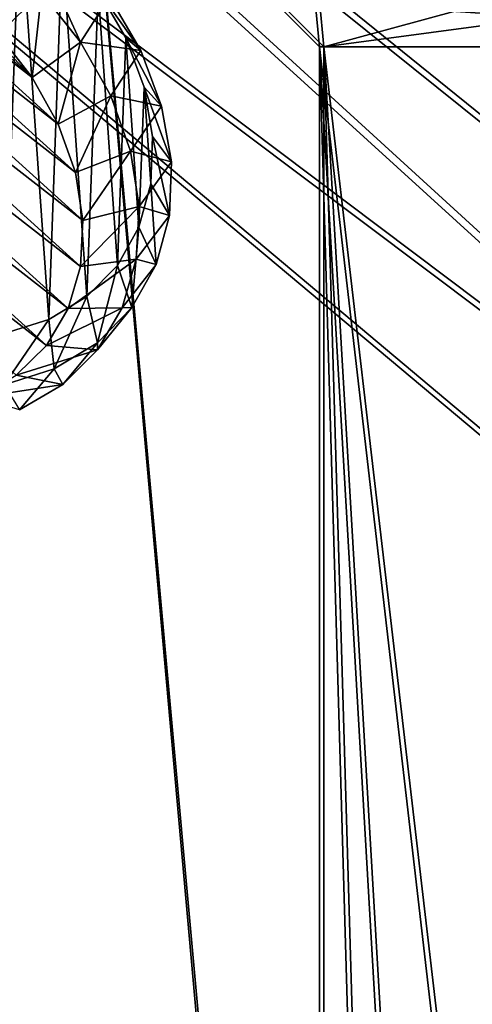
# Model space of a CAD drawing. Header units: metres. Extents: x -904 to 0, y -908 to 0.
# Tile 76 of 134: x -259 to -163, y -446 to -238. Entities that reach past the tile are written whole.
import ezdxf

# ---------------------------------------------------------------- set-up
doc = ezdxf.new("R2010")
doc.units = ezdxf.units.M

msp = doc.modelspace()

# ---------------------------------------------------------------- linework, layer by layer
at = {"layer": 'None012311'}
for points in [[(-297.830109, -60.486073, 123.897385), (-264.332214, -57.531643, 123.974747), (-63.008152, -302.295593, 117.565376)], [(-264.332214, -57.531643, 123.974747), (-243.170029, -56.729248, 123.995758), (-63.008152, -302.295593, 117.565376)], [(-63.008152, -302.295593, 117.565376), (-243.170029, -56.729248, 123.995758), (-222.050903, -58.298695, 123.954659)], [(-262.718689, -60.035652, 126.910202), (-296.668427, -62.81105, 126.837532), (-65.261642, -300.990356, 120.600586)], [(-65.261642, -300.990356, 120.600586), (-242.291733, -59.376686, 126.92746), (-262.718689, -60.035652, 126.910202)], [(-221.537735, -60.995937, 126.885056), (-242.291733, -59.376686, 126.92746), (-65.261642, -300.990356, 120.600586)], [(-222.050903, -58.298695, 123.954659), (-201.240021, -62.22023, 123.851974), (-63.008152, -302.295593, 117.565376)], [(-63.008152, -302.295593, 117.565376), (-331.364288, -63.040817, 123.830482), (-297.830109, -60.486073, 123.897385)], [(-201.261032, -64.869583, 126.783623), (-221.537735, -60.995937, 126.885056), (-65.261642, -300.990356, 120.600586)], [(-201.240021, -62.22023, 123.851974), (-180.998627, -68.444519, 123.68898), (-63.008152, -302.295593, 117.565376)], [(-398.51358, -66.948952, 123.728142), (-331.364288, -63.040817, 123.830482), (-63.008152, -302.295593, 117.565376)], [(-65.261642, -300.990356, 120.600586), (-296.668427, -62.81105, 126.837532), (-330.762848, -65.236298, 126.774025)], [(-399.362701, -68.982285, 126.675926), (-65.261642, -300.990356, 120.600586), (-330.762848, -65.236298, 126.774025)], [(-65.261642, -300.990356, 120.600586), (-181.641327, -70.920166, 126.625183), (-201.261032, -64.869583, 126.783623)], [(-465.701691, -69.252586, 123.667824), (-398.51358, -66.948952, 123.728142), (-69.298546, -367.238312, 115.864792)], [(-398.51358, -66.948952, 123.728142), (-66.409767, -334.739563, 116.715805), (-69.298546, -367.238312, 115.864792)], [(-66.409767, -334.739563, 116.715805), (-398.51358, -66.948952, 123.728142), (-63.008152, -302.295593, 117.565376)], [(-63.008152, -302.295593, 117.565376), (-180.998627, -68.444519, 123.68898), (-161.580826, -76.893288, 123.467743)], [(-71.333969, -367.13382, 118.868553), (-399.362701, -68.982285, 126.675926), (-465.757965, -71.129059, 126.619713)], [(-452.00235, -701.143799, 107.12117), (-465.701691, -69.252586, 123.667824), (-71.672775, -399.771973, 115.012871)], [(-465.701691, -69.252586, 123.667824), (-69.298546, -367.238312, 115.864792), (-71.672775, -399.771973, 115.012871)], [(-71.333969, -367.13382, 118.868553), (-68.556686, -334.277802, 119.72892), (-399.362701, -68.982285, 126.675926)], [(-68.556686, -334.277802, 119.72892), (-65.261642, -300.990356, 120.600586), (-399.362701, -68.982285, 126.675926)], [(-73.59713, -399.498657, 118.021057), (-465.757965, -71.129059, 126.619713), (-452.00235, -703.006531, 110.073418)], [(-73.59713, -399.498657, 118.021057), (-71.333969, -367.13382, 118.868553), (-465.757965, -71.129059, 126.619713)], [(-162.537094, -79.228813, 126.407616), (-181.641327, -70.920166, 126.625183), (-65.261642, -300.990356, 120.600586)], [(-75.414772, -432.511597, 117.156578), (-73.59713, -399.498657, 118.021057), (-452.00235, -703.006531, 110.073418)], [(-71.672775, -399.771973, 115.012871), (-73.531425, -432.316986, 114.160645), (-452.00235, -701.143799, 107.12117)], [(-73.531425, -432.316986, 114.160645), (-74.874588, -464.850952, 113.308716), (-452.00235, -701.143799, 107.12117)], [(-75.414772, -432.511597, 117.156578), (-452.00235, -703.006531, 110.073418), (-76.726997, -465.369781, 116.296158)]]:
    msp.add_3dface(points, dxfattribs=at)
at = {"layer": 'None012312'}
for points in [[(-720.775391, -194.321701, 2170), (-720.775391, -740.804871, 2170), (-244.002335, -194.321701, 2170)], [(-720.775391, -740.804871, 2170), (-194.320099, -740.804871, 2170), (-244.002335, -194.321701, 2170)], [(-244.002335, -195.267593, 2167.144043), (-195.265991, -740.003967, 2167.144043), (-720.775391, -740.003967, 2167.144043)], [(-720.775391, -740.003967, 2167.144043), (-720.775391, -195.267593, 2167.144043), (-244.002335, -195.267593, 2167.144043)], [(-244.002335, -194.321701, 2170), (-194.320099, -740.804871, 2170), (-194.320099, -244.003937, 2170)], [(-194.320099, -244.003937, 2170), (-195.274841, -234.311462, 2170), (-244.002335, -194.321701, 2170)], [(-196.202545, -234.495987, 2167.144043), (-195.265991, -244.003937, 2167.144043), (-244.002335, -195.267593, 2167.144043)], [(-195.265991, -244.003937, 2167.144043), (-195.265991, -740.003967, 2167.144043), (-244.002335, -195.267593, 2167.144043)], [(-195.274841, -234.311462, 2170), (-194.320099, -244.003937, 2170), (-58.674892, -207.140076, 2077.158691)], [(-58.674892, -207.140076, 2077.158691), (-194.320099, -244.003937, 2170), (-55.953697, -225.482727, 2077.158691)], [(-196.202545, -234.495987, 2167.144043), (-58.556271, -225.73912, 2075.415527), (-57.658901, -244.003937, 2075.415527)], [(-194.320099, -244.003937, 2170), (-55.043732, -244.003937, 2077.158691), (-55.953697, -225.482727, 2077.158691)], [(-195.265991, -244.003937, 2167.144043), (-196.202545, -234.495987, 2167.144043), (-57.658901, -244.003937, 2075.415527)], [(-195.265991, -740.003967, 2167.144043), (-195.265991, -244.003937, 2167.144043), (-180.38501, -756.770996, 2157.224365)], [(-195.265991, -244.003937, 2167.144043), (-164.589264, -772.242615, 2146.695068), (-180.38501, -756.770996, 2157.224365)], [(-164.589264, -772.242615, 2146.695068), (-195.265991, -244.003937, 2167.144043), (-130.859543, -799.576477, 2124.210693)], [(-195.265991, -244.003937, 2167.144043), (-57.658901, -244.003937, 2075.415527), (-130.859543, -799.576477, 2124.210693)], [(-55.043732, -244.003937, 2077.158691), (-194.320099, -244.003937, 2170), (-129.177826, -801.324829, 2126.576416)], [(-194.320099, -244.003937, 2170), (-163.311691, -773.56012, 2149.329834), (-129.177826, -801.324829, 2126.576416)], [(-194.320099, -740.804871, 2170), (-179.283905, -757.842163, 2159.976807), (-194.320099, -244.003937, 2170)], [(-179.283905, -757.842163, 2159.976807), (-163.311691, -773.56012, 2149.329834), (-194.320099, -244.003937, 2170)]]:
    msp.add_3dface(points, dxfattribs=at)
at = {"layer": 'None012319'}
for points in [[(-258.67688, -214.625443, 1956.828491), (-268.758789, -207.913574, 1957.831421), (-261.958801, -304.606812, 2018.891235)], [(-252.556274, -301.6474, 2011.780762), (-258.67688, -214.625443, 1956.828491), (-261.958801, -304.606812, 2018.891235)], [(-249.680344, -222.777466, 1957.382324), (-258.67688, -214.625443, 1956.828491), (-252.556274, -301.6474, 2011.780762)], [(-335.294586, -220.7379, 1958.202148), (-326.204437, -217.694885, 1951.206055), (-245.856293, -290.418732, 1956.097046)], [(-326.204437, -217.694885, 1951.206055), (-316.153748, -216.60054, 1944.991333), (-245.330795, -280.703033, 1949.302612)], [(-245.856293, -290.418732, 1956.097046), (-326.204437, -217.694885, 1951.206055), (-245.330795, -280.703033, 1949.302612)], [(-245.330795, -280.703033, 1949.302612), (-316.153748, -216.60054, 1944.991333), (-246.905762, -270.551208, 1943.361572)], [(-316.153748, -216.60054, 1944.991333), (-305.522919, -217.496262, 1939.793213), (-246.905762, -270.551208, 1943.361572)], [(-246.905762, -270.551208, 1943.361572), (-305.522919, -217.496262, 1939.793213), (-250.521576, -260.347473, 1938.498779)], [(-305.522919, -217.496262, 1939.793213), (-294.714355, -220.34819, 1935.808594), (-250.521576, -260.347473, 1938.498779)], [(-250.521576, -260.347473, 1938.498779), (-294.714355, -220.34819, 1935.808594), (-256.041382, -250.478073, 1934.898438)], [(-294.714355, -220.34819, 1935.808594), (-284.137115, -225.04834, 1933.18811), (-256.041382, -250.478073, 1934.898438)], [(-343.08017, -225.61441, 1965.714844), (-335.294586, -220.7379, 1958.202148), (-248.462357, -299.330566, 1963.487915)], [(-248.462357, -299.330566, 1963.487915), (-335.294586, -220.7379, 1958.202148), (-245.856293, -290.418732, 1956.097046)], [(-244.474518, -296.784119, 2004.115356), (-249.680344, -222.777466, 1957.382324), (-252.556274, -301.6474, 2011.780762)], [(-242.114288, -232.057205, 1959.47168), (-249.680344, -222.777466, 1957.382324), (-244.474518, -296.784119, 2004.115356)], [(-349.266479, -232.139832, 1973.459839), (-343.08017, -225.61441, 1965.714844), (-253.050369, -307.101227, 1971.195313)], [(-253.050369, -307.101227, 1971.195313), (-343.08017, -225.61441, 1965.714844), (-248.462357, -299.330566, 1963.487915)], [(-256.041382, -250.478073, 1934.898438), (-284.137115, -225.04834, 1933.18811), (-273.170868, -232.484726, 1932.188232)], [(-245.79512, -243.043152, 1936.222656), (-254.099823, -232.533066, 1933.712036), (-251.602432, -230.27507, 1937.716309)], [(-245.79512, -243.043152, 1936.222656), (-251.602432, -230.27507, 1937.716309), (-239.701752, -233.428299, 1948.50293)], [(-259.446655, -313.436584, 1978.92749), (-349.266479, -232.139832, 1973.459839), (-253.050369, -307.101227, 1971.195313)], [(-263.256256, -241.316498, 1932.696655), (-256.041382, -250.478073, 1934.898438), (-273.170868, -232.484726, 1932.188232)], [(-256.041382, -250.478073, 1934.898438), (-263.256256, -241.316498, 1932.696655), (-254.099823, -232.533066, 1933.712036)], [(-254.099823, -232.533066, 1933.712036), (-263.256256, -241.316498, 1932.696655), (-262.96701, -235.496185, 1932.622681)], [(-245.79512, -243.043152, 1936.222656), (-256.041382, -250.478073, 1934.898438), (-254.099823, -232.533066, 1933.712036)], [(-238.024109, -290.203888, 1996.189575), (-242.114288, -232.057205, 1959.47168), (-244.474518, -296.784119, 2004.115356)], [(-236.270294, -242.107452, 1963.016357), (-233.081741, -244.776871, 1952.494141), (-242.114288, -232.057205, 1959.47168)], [(-233.081741, -244.776871, 1952.494141), (-239.701752, -233.428299, 1948.50293), (-242.114288, -232.057205, 1959.47168)], [(-236.270294, -242.107452, 1963.016357), (-242.114288, -232.057205, 1959.47168), (-238.024109, -290.203888, 1996.189575)], [(-233.081741, -244.776871, 1952.494141), (-245.79512, -243.043152, 1936.222656), (-239.701752, -233.428299, 1948.50293)], [(-250.521576, -260.347473, 1938.498779), (-256.041382, -250.478073, 1934.898438), (-245.79512, -243.043152, 1936.222656)], [(-239.435562, -254.371017, 1940.341919), (-250.521576, -260.347473, 1938.498779), (-245.79512, -243.043152, 1936.222656)], [(-239.435562, -254.371017, 1940.341919), (-245.79512, -243.043152, 1936.222656), (-233.081741, -244.776871, 1952.494141)], [(-233.452927, -282.159607, 1988.308105), (-236.270294, -242.107452, 1963.016357), (-238.024109, -290.203888, 1996.189575)], [(-232.37294, -252.541931, 1967.880127), (-228.660568, -256.563507, 1957.977905), (-236.270294, -242.107452, 1963.016357)], [(-228.660568, -256.563507, 1957.977905), (-233.081741, -244.776871, 1952.494141), (-236.270294, -242.107452, 1963.016357)], [(-232.37294, -252.541931, 1967.880127), (-236.270294, -242.107452, 1963.016357), (-233.452927, -282.159607, 1988.308105)], [(-228.660568, -256.563507, 1957.977905), (-239.435562, -254.371017, 1940.341919), (-233.081741, -244.776871, 1952.494141)], [(-230.936646, -272.960358, 1980.773804), (-232.37294, -252.541931, 1967.880127), (-233.452927, -282.159607, 1988.308105)], [(-230.571991, -262.959686, 1973.876099), (-226.608337, -268.334686, 1964.743408), (-232.37294, -252.541931, 1967.880127)], [(-226.608337, -268.334686, 1964.743408), (-228.660568, -256.563507, 1957.977905), (-232.37294, -252.541931, 1967.880127)], [(-230.936646, -272.960358, 1980.773804), (-230.571991, -262.959686, 1973.876099), (-232.37294, -252.541931, 1967.880127)], [(-246.905762, -270.551208, 1943.361572), (-250.521576, -260.347473, 1938.498779), (-239.435562, -254.371017, 1940.341919)], [(-235.262222, -266.087311, 1945.913818), (-246.905762, -270.551208, 1943.361572), (-239.435562, -254.371017, 1940.341919)], [(-235.262222, -266.087311, 1945.913818), (-239.435562, -254.371017, 1940.341919), (-228.660568, -256.563507, 1957.977905)], [(-226.608337, -268.334686, 1964.743408), (-235.262222, -266.087311, 1945.913818), (-228.660568, -256.563507, 1957.977905)], [(-230.936646, -272.960358, 1980.773804), (-227.004028, -279.637451, 1972.530151), (-230.571991, -262.959686, 1973.876099)], [(-227.004028, -279.637451, 1972.530151), (-226.608337, -268.334686, 1964.743408), (-230.571991, -262.959686, 1973.876099)], [(-245.330795, -280.703033, 1949.302612), (-246.905762, -270.551208, 1943.361572), (-235.262222, -266.087311, 1945.913818)], [(-233.433258, -277.747864, 1952.726929), (-245.330795, -280.703033, 1949.302612), (-235.262222, -266.087311, 1945.913818)], [(-233.433258, -277.747864, 1952.726929), (-235.262222, -266.087311, 1945.913818), (-226.608337, -268.334686, 1964.743408)], [(-227.004028, -279.637451, 1972.530151), (-233.433258, -277.747864, 1952.726929), (-226.608337, -268.334686, 1964.743408)], [(-233.452927, -282.159607, 1988.308105), (-229.832397, -290.036926, 1981.038696), (-230.936646, -272.960358, 1980.773804)], [(-229.832397, -290.036926, 1981.038696), (-227.004028, -279.637451, 1972.530151), (-230.936646, -272.960358, 1980.773804)], [(-234.018021, -288.910767, 1960.523193), (-245.856293, -290.418732, 1956.097046), (-233.433258, -277.747864, 1952.726929)], [(-245.856293, -290.418732, 1956.097046), (-245.330795, -280.703033, 1949.302612), (-233.433258, -277.747864, 1952.726929)], [(-234.018021, -288.910767, 1960.523193), (-233.433258, -277.747864, 1952.726929), (-227.004028, -279.637451, 1972.530151)], [(-229.832397, -290.036926, 1981.038696), (-234.018021, -288.910767, 1960.523193), (-227.004028, -279.637451, 1972.530151)], [(-238.024109, -290.203888, 1996.189575), (-234.984634, -299.132935, 1989.941528), (-233.452927, -282.159607, 1988.308105)], [(-234.984634, -299.132935, 1989.941528), (-229.832397, -290.036926, 1981.038696), (-233.452927, -282.159607, 1988.308105)], [(-236.994339, -299.152832, 1969.006958), (-248.462357, -299.330566, 1963.487915), (-234.018021, -288.910767, 1960.523193)], [(-248.462357, -299.330566, 1963.487915), (-245.856293, -290.418732, 1956.097046), (-234.018021, -288.910767, 1960.523193)], [(-236.994339, -299.152832, 1969.006958), (-234.018021, -288.910767, 1960.523193), (-229.832397, -290.036926, 1981.038696)], [(-244.474518, -296.784119, 2004.115356), (-242.262482, -306.57547, 1998.896118), (-238.024109, -290.203888, 1996.189575)], [(-242.262482, -306.57547, 1998.896118), (-234.984634, -299.132935, 1989.941528), (-238.024109, -290.203888, 1996.189575)], [(-234.984634, -299.132935, 1989.941528), (-236.994339, -299.152832, 1969.006958), (-229.832397, -290.036926, 1981.038696)], [(-252.556274, -301.6474, 2011.780762), (-251.38591, -312.078156, 2007.557983), (-244.474518, -296.784119, 2004.115356)], [(-251.38591, -312.078156, 2007.557983), (-242.262482, -306.57547, 1998.896118), (-244.474518, -296.784119, 2004.115356)], [(-242.24939, -308.085876, 1977.856689), (-253.050369, -307.101227, 1971.195313), (-236.994339, -299.152832, 1969.006958)], [(-253.050369, -307.101227, 1971.195313), (-248.462357, -299.330566, 1963.487915), (-236.994339, -299.152832, 1969.006958)], [(-242.262482, -306.57547, 1998.896118), (-242.24939, -308.085876, 1977.856689), (-234.984634, -299.132935, 1989.941528)], [(-242.24939, -308.085876, 1977.856689), (-236.994339, -299.152832, 1969.006958), (-234.984634, -299.132935, 1989.941528)], [(-261.958801, -304.606812, 2018.891235), (-262.003845, -315.429291, 2015.59375), (-252.556274, -301.6474, 2011.780762)], [(-262.003845, -315.429291, 2015.59375), (-251.38591, -312.078156, 2007.557983), (-252.556274, -301.6474, 2011.780762)], [(-259.446655, -313.436584, 1978.92749), (-253.050369, -307.101227, 1971.195313), (-242.24939, -308.085876, 1977.856689)], [(-251.38591, -312.078156, 2007.557983), (-249.583984, -315.371277, 1986.737061), (-242.262482, -306.57547, 1998.896118)], [(-249.583984, -315.371277, 1986.737061), (-242.24939, -308.085876, 1977.856689), (-242.262482, -306.57547, 1998.896118)], [(-249.583984, -315.371277, 1986.737061), (-259.446655, -313.436584, 1978.92749), (-242.24939, -308.085876, 1977.856689)], [(-262.003845, -315.429291, 2015.59375), (-258.720123, -320.73288, 1995.311279), (-251.38591, -312.078156, 2007.557983)], [(-258.720123, -320.73288, 1995.311279), (-249.583984, -315.371277, 1986.737061), (-251.38591, -312.078156, 2007.557983)], [(-267.409119, -318.096924, 1986.391846), (-259.446655, -313.436584, 1978.92749), (-249.583984, -315.371277, 1986.737061)], [(-258.720123, -320.73288, 1995.311279), (-267.409119, -318.096924, 1986.391846), (-249.583984, -315.371277, 1986.737061)]]:
    msp.add_3dface(points, dxfattribs=at)

doc.saveas('drawing.dxf')
